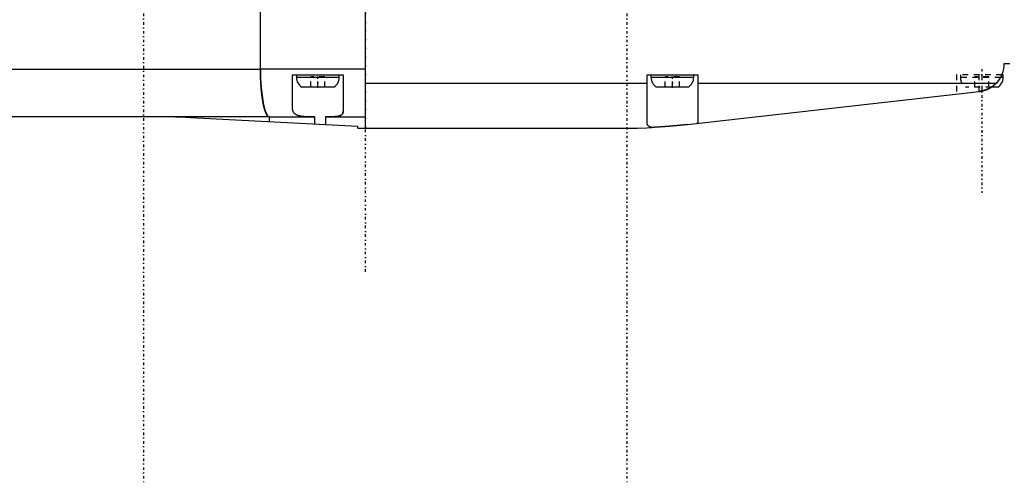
# Model space of a CAD drawing. Extents: x -526 to 218, y -128 to 128.
# Tile 3 of 20: x -351 to -176, y -120 to -38. Entities that reach past the tile are written whole.
import ezdxf

# ---------------------------------------------------------------- set-up
doc = ezdxf.new("R2010")
doc.units = 0
doc.linetypes.add('CENTER', pattern=[1.5, 0.45, -0.5, 0.05, -0.5])
doc.linetypes.add('DASHED', pattern=[2, 1, -1])
for name, color, linetype in [('AM_0', 7, 'CONTINUOUS'), ('AM_3', 7, 'DASHED'), ('AM_7', 7, 'CENTER')]:
    doc.layers.add(name, color=color, linetype=linetype)

msp = doc.modelspace()

# ---------------------------------------------------------------- linework, layer by layer
at = {"layer": 'AM_0', "color": 7, "linetype": 'CONTINUOUS'}
for p, q in [((-289.56, -57), (-289.56, 57)), ((-308.21, -46.5), (-308.21, -35.5)), ((-308.21, -46.5), (-308.21, -35.5)), ((-176, -45.5), (-175, -45.5)), ((-429, -46.5), (-308.21, -46.5)), ((-289.56, -46.5), (-308.21, -46.5)), ((-302.5, -53.44), (-302.5, -47.5)), ((-302.5, -47.5), (-293.5, -47.5)), ((-301.8, -47.5), (-301.8, -48)), ((-294.2, -48), (-301.8, -48)), ((-294.2, -48), (-294.2, -47.5)), ((-293.5, -47.5), (-293.5, -53.95)), ((-289.56, -49), (-239.5, -49)), ((-239.5, -55.93), (-239.5, -47.5)), ((-239.5, -47.5), (-230.5, -47.5)), ((-238.8, -47.5), (-238.8, -48)), ((-231.2, -48), (-238.8, -48)), ((-231.2, -48), (-231.2, -47.5)), ((-230.5, -47.5), (-230.5, -55.93)), ((-230.5, -49), (-177.43, -49)), ((-176.2, -48), (-176.67, -48)), ((-176.2, -47.5), (-176.42, -47.5)), ((-176.2, -48), (-176.2, -47.5)), ((-295.15, -49.7), (-300.85, -49.7)), ((-232.15, -49.7), (-237.85, -49.7)), ((-232.31, -56.36), (-180.44, -50.47)), ((-177.15, -49.7), (-178.29, -49.7)), ((-306.59, -55), (-420.5, -55)), ((-290.9, -56.7), (-320.67, -55.14)), ((-306.59, -55), (-298.54, -55)), ((-306.59, -55.87), (-306.59, -55)), ((-306.59, -55.87), (-306.59, -55)), ((-298.54, -56.3), (-298.54, -55)), ((-296.67, -55), (-289.56, -55)), ((-296.67, -55), (-296.67, -56.39)), ((-290.9, -57), (-290.9, -56.7)), ((-290.9, -57), (-243.6, -57))]:
    msp.add_line(p, q, dxfattribs=at)
msp.add_lwpolyline([(-308.21, -46.5), (-308.18, -48.16), (-308.08, -49.75), (-307.93, -51.22), (-307.73, -52.51), (-307.49, -53.57), (-307.21, -54.35), (-306.9, -54.84), (-306.59, -55)], dxfattribs=at)
for points in [[(-306.59, -55, 0), (-306.6, -55, 0), (-306.63, -55, 0), (-306.65, -54.99, 0), (-306.66, -54.99, 0), (-306.68, -54.99, 0), (-306.7, -54.98, 0), (-306.72, -54.97, 0), (-306.75, -54.96, 0), (-306.77, -54.95, 0), (-306.79, -54.94, 0), (-306.8, -54.93, 0), (-306.82, -54.92, 0), (-306.84, -54.9, 0), (-306.86, -54.88, 0), (-306.89, -54.86, 0), (-306.91, -54.84, 0), (-306.93, -54.81, 0), (-306.94, -54.8, 0), (-306.96, -54.78, 0), (-306.98, -54.76, 0), (-307, -54.73, 0), (-307.01, -54.71, 0), (-307.02, -54.69, 0), (-307.05, -54.66, 0), (-307.07, -54.62, 0), (-307.08, -54.61, 0), (-307.09, -54.59, 0), (-307.11, -54.55, 0), (-307.14, -54.51, 0), (-307.16, -54.47, 0), (-307.18, -54.42, 0), (-307.2, -54.38, 0), (-307.21, -54.35, 0), (-307.22, -54.33, 0), (-307.25, -54.28, 0), (-307.27, -54.23, 0), (-307.29, -54.18, 0), (-307.31, -54.12, 0), (-307.33, -54.07, 0), (-307.34, -54.04, 0), (-307.35, -54.01, 0), (-307.37, -53.95, 0), (-307.39, -53.89, 0), (-307.41, -53.83, 0), (-307.43, -53.77, 0), (-307.45, -53.7, 0), (-307.46, -53.67, 0), (-307.47, -53.64, 0), (-307.49, -53.57, 0), (-307.51, -53.5, 0), (-307.53, -53.43, 0), (-307.55, -53.35, 0), (-307.57, -53.28, 0), (-307.58, -53.24, 0), (-307.59, -53.21, 0), (-307.61, -53.13, 0), (-307.63, -53.05, 0), (-307.64, -52.97, 0), (-307.66, -52.89, 0), (-307.68, -52.81, 0), (-307.69, -52.77, 0), (-307.7, -52.72, 0), (-307.71, -52.64, 0), (-307.73, -52.55, 0), (-307.74, -52.51, 0), (-307.75, -52.47, 0), (-307.76, -52.38, 0), (-307.78, -52.29, 0), (-307.79, -52.24, 0), (-307.8, -52.2, 0), (-307.81, -52.1, 0), (-307.83, -52.01, 0), (-307.84, -51.92, 0), (-307.86, -51.82, 0), (-307.87, -51.72, 0), (-307.88, -51.67, 0), (-307.89, -51.63, 0), (-307.9, -51.53, 0), (-307.91, -51.43, 0), (-307.93, -51.32, 0), (-307.94, -51.22, 0), (-307.95, -51.12, 0), (-307.96, -51.07, 0), (-307.97, -51.01, 0), (-307.98, -50.91, 0), (-307.99, -50.8, 0), (-308, -50.7, 0), (-308.01, -50.59, 0), (-308.03, -50.48, 0), (-308.03, -50.42, 0), (-308.04, -50.37, 0), (-308.05, -50.26, 0), (-308.06, -50.15, 0), (-308.07, -50.04, 0), (-308.08, -49.92, 0), (-308.09, -49.81, 0), (-308.09, -49.75, 0), (-308.1, -49.7, 0), (-308.1, -49.58, 0), (-308.11, -49.47, 0), (-308.12, -49.35, 0), (-308.13, -49.23, 0), (-308.14, -49.11, 0), (-308.14, -49.06, 0), (-308.14, -49, 0), (-308.15, -48.88, 0), (-308.16, -48.76, 0), (-308.16, -48.7, 0), (-308.16, -48.64, 0), (-308.17, -48.52, 0), (-308.17, -48.4, 0), (-308.18, -48.34, 0), (-308.18, -48.28, 0), (-308.18, -48.16, 0), (-308.19, -48.04, 0), (-308.19, -47.92, 0), (-308.2, -47.79, 0), (-308.2, -47.67, 0), (-308.2, -47.61, 0), (-308.2, -47.55, 0), (-308.21, -47.43, 0), (-308.21, -47.3, 0), (-308.21, -47.18, 0), (-308.21, -47.06, 0), (-308.21, -46.93, 0), (-308.21, -46.87, 0), (-308.21, -46.81, 0), (-308.21, -46.69, 0), (-308.21, -46.56, 0), (-308.21, -46.5, 0)], [(-180.44, -50.47, 0), (-180.34, -50.46, 0), (-180.15, -50.43, 0), (-179.97, -50.39, 0), (-179.87, -50.37, 0), (-179.78, -50.35, 0), (-179.59, -50.3, 0), (-179.41, -50.24, 0), (-179.23, -50.17, 0), (-179.05, -50.1, 0), (-178.87, -50.02, 0), (-178.78, -49.98, 0), (-178.7, -49.94, 0), (-178.53, -49.85, 0), (-178.37, -49.75, 0), (-178.21, -49.65, 0), (-178.06, -49.54, 0), (-177.91, -49.43, 0), (-177.84, -49.37, 0), (-177.77, -49.32, 0), (-177.63, -49.19, 0), (-177.5, -49.07, 0), (-177.43, -49, 0)], [(-298.54, -55, 0), (-298.57, -55, 0), (-298.63, -55, 0), (-298.7, -55, 0), (-298.73, -55, 0), (-298.76, -55, 0), (-298.82, -55, 0), (-298.88, -55, 0), (-298.95, -55, 0), (-299.01, -55, 0), (-299.07, -55, 0), (-299.1, -55, 0), (-299.13, -55, 0), (-299.19, -55, 0), (-299.25, -55, 0), (-299.31, -55, 0), (-299.37, -55, 0), (-299.43, -54.99, 0), (-299.46, -54.99, 0), (-299.49, -54.99, 0), (-299.55, -54.99, 0), (-299.61, -54.99, 0), (-299.64, -54.99, 0), (-299.67, -54.99, 0), (-299.73, -54.99, 0), (-299.79, -54.99, 0), (-299.82, -54.99, 0), (-299.85, -54.99, 0), (-299.9, -54.98, 0), (-299.96, -54.98, 0), (-300.02, -54.98, 0), (-300.07, -54.98, 0), (-300.13, -54.97, 0), (-300.16, -54.97, 0), (-300.19, -54.97, 0), (-300.24, -54.97, 0), (-300.3, -54.96, 0), (-300.35, -54.96, 0), (-300.4, -54.96, 0), (-300.46, -54.95, 0), (-300.48, -54.95, 0), (-300.51, -54.95, 0), (-300.56, -54.94, 0), (-300.61, -54.94, 0), (-300.66, -54.93, 0), (-300.72, -54.93, 0), (-300.76, -54.92, 0), (-300.79, -54.92, 0), (-300.81, -54.91, 0), (-300.86, -54.91, 0), (-300.91, -54.9, 0), (-300.96, -54.89, 0), (-301.01, -54.89, 0), (-301.05, -54.88, 0), (-301.07, -54.87, 0), (-301.1, -54.87, 0), (-301.14, -54.86, 0), (-301.19, -54.85, 0), (-301.23, -54.84, 0), (-301.27, -54.83, 0), (-301.32, -54.82, 0), (-301.34, -54.82, 0), (-301.36, -54.81, 0), (-301.4, -54.8, 0), (-301.44, -54.79, 0), (-301.46, -54.78, 0), (-301.48, -54.78, 0), (-301.52, -54.76, 0), (-301.55, -54.75, 0), (-301.57, -54.74, 0), (-301.59, -54.74, 0), (-301.63, -54.72, 0), (-301.67, -54.71, 0), (-301.7, -54.69, 0), (-301.74, -54.68, 0), (-301.77, -54.66, 0), (-301.79, -54.65, 0), (-301.8, -54.65, 0), (-301.84, -54.63, 0), (-301.87, -54.61, 0), (-301.9, -54.59, 0), (-301.93, -54.58, 0), (-301.96, -54.56, 0), (-301.97, -54.55, 0), (-301.98, -54.54, 0), (-302.01, -54.52, 0), (-302.04, -54.5, 0), (-302.07, -54.48, 0), (-302.09, -54.46, 0), (-302.11, -54.43, 0), (-302.13, -54.42, 0), (-302.14, -54.41, 0), (-302.16, -54.39, 0), (-302.18, -54.37, 0), (-302.2, -54.34, 0), (-302.23, -54.32, 0), (-302.25, -54.29, 0), (-302.25, -54.28, 0), (-302.26, -54.27, 0), (-302.28, -54.24, 0), (-302.3, -54.22, 0), (-302.32, -54.19, 0), (-302.33, -54.16, 0), (-302.35, -54.13, 0), (-302.35, -54.12, 0), (-302.36, -54.11, 0), (-302.38, -54.08, 0), (-302.39, -54.05, 0), (-302.39, -54.03, 0), (-302.4, -54.02, 0), (-302.41, -53.99, 0), (-302.42, -53.96, 0), (-302.43, -53.94, 0), (-302.43, -53.93, 0), (-302.44, -53.9, 0), (-302.45, -53.87, 0), (-302.46, -53.83, 0), (-302.47, -53.8, 0), (-302.47, -53.77, 0), (-302.47, -53.75, 0), (-302.48, -53.74, 0), (-302.48, -53.7, 0), (-302.49, -53.67, 0), (-302.49, -53.64, 0), (-302.49, -53.6, 0), (-302.5, -53.57, 0), (-302.5, -53.55, 0), (-302.5, -53.53, 0), (-302.5, -53.49, 0), (-302.5, -53.46, 0), (-302.5, -53.44, 0)], [(-293.5, -53.95, 0), (-293.5, -53.96, 0), (-293.5, -53.99, 0), (-293.5, -54.01, 0), (-293.5, -54.02, 0), (-293.5, -54.04, 0), (-293.51, -54.06, 0), (-293.51, -54.09, 0), (-293.51, -54.11, 0), (-293.51, -54.14, 0), (-293.52, -54.16, 0), (-293.52, -54.17, 0), (-293.52, -54.18, 0), (-293.53, -54.21, 0), (-293.54, -54.23, 0), (-293.54, -54.25, 0), (-293.55, -54.27, 0), (-293.56, -54.29, 0), (-293.56, -54.3, 0), (-293.56, -54.32, 0), (-293.57, -54.34, 0), (-293.58, -54.36, 0), (-293.59, -54.37, 0), (-293.59, -54.38, 0), (-293.6, -54.4, 0), (-293.61, -54.42, 0), (-293.62, -54.43, 0), (-293.63, -54.44, 0), (-293.64, -54.45, 0), (-293.65, -54.47, 0), (-293.66, -54.49, 0), (-293.68, -54.51, 0), (-293.69, -54.53, 0), (-293.7, -54.53, 0), (-293.71, -54.54, 0), (-293.73, -54.56, 0), (-293.74, -54.57, 0), (-293.76, -54.59, 0), (-293.78, -54.61, 0), (-293.8, -54.62, 0), (-293.8, -54.63, 0), (-293.81, -54.64, 0), (-293.83, -54.65, 0), (-293.85, -54.66, 0), (-293.87, -54.68, 0), (-293.9, -54.69, 0), (-293.92, -54.7, 0), (-293.93, -54.71, 0), (-293.94, -54.72, 0), (-293.96, -54.73, 0), (-293.99, -54.74, 0), (-294.01, -54.75, 0), (-294.04, -54.76, 0), (-294.06, -54.77, 0), (-294.07, -54.78, 0), (-294.09, -54.78, 0), (-294.11, -54.79, 0), (-294.14, -54.8, 0), (-294.17, -54.81, 0), (-294.2, -54.82, 0), (-294.23, -54.83, 0), (-294.24, -54.84, 0), (-294.26, -54.84, 0), (-294.29, -54.85, 0), (-294.32, -54.86, 0), (-294.33, -54.86, 0), (-294.35, -54.86, 0), (-294.38, -54.87, 0), (-294.41, -54.88, 0), (-294.43, -54.88, 0), (-294.44, -54.89, 0), (-294.48, -54.89, 0), (-294.51, -54.9, 0), (-294.55, -54.9, 0), (-294.58, -54.91, 0), (-294.62, -54.92, 0), (-294.63, -54.92, 0), (-294.65, -54.92, 0), (-294.69, -54.93, 0), (-294.73, -54.93, 0), (-294.76, -54.94, 0), (-294.8, -54.94, 0), (-294.84, -54.94, 0), (-294.86, -54.95, 0), (-294.88, -54.95, 0), (-294.92, -54.95, 0), (-294.96, -54.96, 0), (-295, -54.96, 0), (-295.04, -54.96, 0), (-295.08, -54.97, 0), (-295.1, -54.97, 0), (-295.12, -54.97, 0), (-295.16, -54.97, 0), (-295.21, -54.97, 0), (-295.25, -54.98, 0), (-295.29, -54.98, 0), (-295.33, -54.98, 0), (-295.36, -54.98, 0), (-295.38, -54.98, 0), (-295.42, -54.98, 0), (-295.47, -54.99, 0), (-295.51, -54.99, 0), (-295.56, -54.99, 0), (-295.6, -54.99, 0), (-295.63, -54.99, 0), (-295.65, -54.99, 0), (-295.7, -54.99, 0), (-295.74, -54.99, 0), (-295.77, -54.99, 0), (-295.79, -54.99, 0), (-295.84, -55, 0), (-295.89, -55, 0), (-295.91, -55, 0), (-295.94, -55, 0), (-295.99, -55, 0), (-296.03, -55, 0), (-296.08, -55, 0), (-296.13, -55, 0), (-296.18, -55, 0), (-296.21, -55, 0), (-296.23, -55, 0), (-296.28, -55, 0), (-296.33, -55, 0), (-296.38, -55, 0), (-296.44, -55, 0), (-296.49, -55, 0), (-296.51, -55, 0), (-296.54, -55, 0), (-296.59, -55, 0), (-296.64, -55, 0), (-296.67, -55, 0)], [(-320.67, -55.14, 0), (-321.54, -55.1, 0), (-323.28, -55.03, 0), (-325.03, -55, 0), (-325.9, -55, 0)], [(-238.67, -56.88, 0), (-238.71, -56.87, 0), (-238.8, -56.84, 0), (-238.89, -56.81, 0), (-238.93, -56.79, 0), (-238.97, -56.78, 0), (-239.04, -56.74, 0), (-239.11, -56.7, 0), (-239.18, -56.66, 0), (-239.23, -56.61, 0), (-239.28, -56.56, 0), (-239.31, -56.53, 0), (-239.33, -56.51, 0), (-239.37, -56.45, 0), (-239.4, -56.4, 0), (-239.43, -56.33, 0), (-239.45, -56.27, 0), (-239.47, -56.2, 0), (-239.48, -56.16, 0), (-239.49, -56.13, 0), (-239.49, -56.05, 0), (-239.5, -55.97, 0), (-239.5, -55.93, 0)], [(-230.5, -55.93, 0), (-230.5, -55.97, 0), (-230.51, -56.05, 0), (-230.51, -56.12, 0), (-230.52, -56.16, 0)], [(-243.6, -57, 0), (-242.81, -57, 0), (-241.19, -56.97, 0), (-239.51, -56.92, 0), (-238.67, -56.88, 0)], [(-232.31, -56.36, 0), (-232.34, -56.36, 0), (-232.39, -56.37, 0), (-232.45, -56.38, 0), (-232.48, -56.38, 0), (-232.5, -56.38, 0), (-232.56, -56.39, 0), (-232.62, -56.39, 0), (-232.67, -56.4, 0), (-232.73, -56.41, 0), (-232.79, -56.41, 0), (-232.82, -56.42, 0), (-232.85, -56.42, 0), (-232.91, -56.43, 0), (-232.97, -56.43, 0), (-233.03, -56.44, 0), (-233.09, -56.45, 0), (-233.15, -56.45, 0), (-233.18, -56.46, 0), (-233.21, -56.46, 0), (-233.27, -56.47, 0), (-233.33, -56.47, 0), (-233.37, -56.47, 0), (-233.4, -56.48, 0), (-233.46, -56.48, 0), (-233.52, -56.49, 0), (-233.56, -56.49, 0), (-233.59, -56.5, 0), (-233.65, -56.5, 0), (-233.72, -56.51, 0), (-233.78, -56.52, 0), (-233.85, -56.52, 0), (-233.91, -56.53, 0), (-233.94, -56.53, 0), (-233.98, -56.54, 0), (-234.04, -56.54, 0), (-234.11, -56.55, 0), (-234.17, -56.55, 0), (-234.24, -56.56, 0), (-234.3, -56.57, 0), (-234.34, -56.57, 0), (-234.37, -56.57, 0), (-234.43, -56.58, 0), (-234.5, -56.58, 0), (-234.56, -56.59, 0), (-234.63, -56.6, 0), (-234.69, -56.6, 0), (-234.73, -56.61, 0), (-234.76, -56.61, 0), (-234.82, -56.61, 0), (-234.89, -56.62, 0), (-234.95, -56.63, 0), (-235.01, -56.63, 0), (-235.08, -56.64, 0), (-235.11, -56.64, 0), (-235.14, -56.64, 0), (-235.21, -56.65, 0), (-235.27, -56.65, 0), (-235.34, -56.66, 0), (-235.4, -56.66, 0), (-235.47, -56.67, 0), (-235.5, -56.67, 0), (-235.53, -56.67, 0), (-235.6, -56.68, 0), (-235.66, -56.68, 0), (-235.7, -56.69, 0), (-235.73, -56.69, 0), (-235.79, -56.69, 0), (-235.86, -56.7, 0), (-235.89, -56.7, 0), (-235.92, -56.71, 0), (-235.99, -56.71, 0), (-236.06, -56.71, 0), (-236.12, -56.72, 0), (-236.19, -56.72, 0), (-236.25, -56.73, 0), (-236.28, -56.73, 0), (-236.31, -56.73, 0), (-236.38, -56.74, 0), (-236.44, -56.74, 0), (-236.51, -56.75, 0), (-236.57, -56.75, 0), (-236.63, -56.76, 0), (-236.67, -56.76, 0), (-236.7, -56.76, 0), (-236.76, -56.77, 0), (-236.82, -56.77, 0), (-236.88, -56.77, 0), (-236.94, -56.78, 0), (-237, -56.78, 0), (-237.03, -56.78, 0), (-237.06, -56.79, 0), (-237.12, -56.79, 0), (-237.18, -56.79, 0), (-237.24, -56.8, 0), (-237.3, -56.8, 0), (-237.36, -56.81, 0), (-237.39, -56.81, 0), (-237.41, -56.81, 0), (-237.47, -56.81, 0), (-237.53, -56.82, 0), (-237.58, -56.82, 0), (-237.64, -56.82, 0), (-237.69, -56.83, 0), (-237.72, -56.83, 0), (-237.74, -56.83, 0), (-237.79, -56.83, 0), (-237.85, -56.83, 0), (-237.87, -56.84, 0), (-237.9, -56.84, 0), (-237.95, -56.84, 0), (-237.99, -56.84, 0), (-238.02, -56.84, 0), (-238.04, -56.85, 0), (-238.09, -56.85, 0), (-238.14, -56.85, 0), (-238.18, -56.85, 0), (-238.23, -56.86, 0), (-238.27, -56.86, 0), (-238.29, -56.86, 0), (-238.31, -56.86, 0), (-238.36, -56.86, 0), (-238.4, -56.86, 0), (-238.44, -56.87, 0), (-238.49, -56.87, 0), (-238.53, -56.87, 0), (-238.55, -56.87, 0), (-238.57, -56.87, 0), (-238.61, -56.88, 0), (-238.65, -56.88, 0), (-238.67, -56.88, 0)]]:
    msp.add_polyline3d(points, dxfattribs=at)
for centre, radius, start, end in [((-181, -45.5), 5, 315.573, 0), ((-299.8, -48), 2, 180, 238.2117), ((-296.2, -48), 2, 301.7883, 0), ((-236.8, -48), 2, 180, 238.2117), ((-233.2, -48), 2, 301.7883, 0), ((-178.2, -48), 2, 301.7883, 0), ((-181, -45.5), 5, 276.4806, 302.8599)]:
    msp.add_arc(centre, radius, start, end, dxfattribs=at)
at = {"layer": 'AM_3', "color": 6, "linetype": 'DASHED'}
for p, q in [((-296.75, -47.9), (-299.25, -47.9)), ((-299.25, -49.7), (-299.25, -47.9)), ((-298, -49.7), (-298, -47.9)), ((-296.75, -49.7), (-296.75, -47.9)), ((-233.75, -47.9), (-236.25, -47.9)), ((-236.25, -49.7), (-236.25, -47.9)), ((-235, -49.7), (-235, -47.9)), ((-233.75, -49.7), (-233.75, -47.9)), ((-184.5, -47.5), (-184.5, -50.93)), ((-176.42, -47.5), (-184.5, -47.5)), ((-183.8, -47.5), (-183.8, -48)), ((-176.67, -48), (-183.8, -48)), ((-178.75, -47.9), (-181.25, -47.9)), ((-181.25, -49.7), (-181.25, -47.9)), ((-180.5, -47.5), (-180.5, -50.48)), ((-180, -47.5), (-180, -50.4)), ((-178.75, -49.7), (-178.75, -47.9)), ((-178.29, -49.7), (-182.85, -49.7))]:
    msp.add_line(p, q, dxfattribs=at)
for points in [[(-176.42, -47.5, 0), (-176.47, -47.63, 0), (-176.6, -47.87, 0), (-176.73, -48.11, 0), (-176.81, -48.23, 0), (-176.88, -48.34, 0), (-177.05, -48.56, 0), (-177.22, -48.78, 0), (-177.41, -48.98, 0), (-177.62, -49.18, 0), (-177.83, -49.36, 0), (-177.94, -49.45, 0), (-178.05, -49.54, 0), (-178.29, -49.7, 0), (-178.43, -49.79, 0), (-178.47, -49.81, 0), (-178.51, -49.84, 0), (-178.53, -49.85, 0), (-178.55, -49.86, 0), (-178.59, -49.88, 0), (-178.64, -49.91, 0), (-178.68, -49.93, 0), (-178.72, -49.95, 0), (-178.77, -49.97, 0), (-178.79, -49.99, 0), (-178.81, -50, 0), (-178.86, -50.02, 0), (-178.91, -50.04, 0), (-178.95, -50.06, 0), (-179, -50.08, 0), (-179.05, -50.1, 0), (-179.07, -50.11, 0), (-179.09, -50.12, 0), (-179.14, -50.14, 0), (-179.19, -50.16, 0), (-179.24, -50.18, 0), (-179.29, -50.2, 0), (-179.34, -50.21, 0), (-179.36, -50.22, 0), (-179.38, -50.23, 0), (-179.43, -50.25, 0), (-179.48, -50.26, 0), (-179.51, -50.27, 0), (-179.54, -50.28, 0), (-179.59, -50.3, 0), (-179.64, -50.31, 0), (-179.66, -50.32, 0), (-179.69, -50.32, 0), (-179.74, -50.34, 0), (-179.79, -50.35, 0), (-179.84, -50.36, 0), (-179.89, -50.38, 0), (-179.94, -50.39, 0), (-179.97, -50.39, 0), (-180, -50.4, 0), (-180.05, -50.41, 0), (-180.1, -50.42, 0), (-180.15, -50.43, 0), (-180.2, -50.44, 0), (-180.25, -50.44, 0), (-180.28, -50.45, 0), (-180.31, -50.45, 0), (-180.36, -50.46, 0), (-180.41, -50.47, 0), (-180.44, -50.47, 0)], [(-296.67, -55, 0), (-296.64, -55, 0), (-296.59, -55, 0), (-296.54, -55, 0), (-296.51, -55, 0), (-296.49, -55, 0), (-296.43, -55, 0), (-296.38, -55, 0), (-296.33, -55, 0), (-296.28, -55, 0), (-296.23, -55, 0), (-296.21, -55, 0), (-296.18, -55, 0), (-296.13, -55, 0), (-296.08, -55, 0), (-296.03, -55, 0), (-295.98, -55, 0), (-295.94, -55, 0), (-295.91, -55, 0), (-295.89, -55, 0), (-295.84, -55, 0), (-295.79, -54.99, 0), (-295.77, -54.99, 0), (-295.74, -54.99, 0), (-295.7, -54.99, 0), (-295.65, -54.99, 0), (-295.63, -54.99, 0), (-295.6, -54.99, 0), (-295.56, -54.99, 0), (-295.51, -54.99, 0), (-295.47, -54.99, 0), (-295.42, -54.98, 0), (-295.38, -54.98, 0), (-295.36, -54.98, 0), (-295.33, -54.98, 0), (-295.29, -54.98, 0), (-295.25, -54.98, 0), (-295.21, -54.97, 0), (-295.16, -54.97, 0), (-295.12, -54.97, 0), (-295.1, -54.97, 0), (-295.08, -54.97, 0), (-295.04, -54.96, 0), (-295, -54.96, 0), (-294.96, -54.96, 0), (-294.92, -54.95, 0), (-294.88, -54.95, 0), (-294.86, -54.95, 0), (-294.84, -54.94, 0), (-294.8, -54.94, 0), (-294.76, -54.94, 0), (-294.72, -54.93, 0), (-294.69, -54.93, 0), (-294.65, -54.92, 0), (-294.63, -54.92, 0), (-294.62, -54.92, 0), (-294.58, -54.91, 0), (-294.55, -54.9, 0), (-294.51, -54.9, 0), (-294.48, -54.89, 0), (-294.44, -54.89, 0), (-294.43, -54.88, 0), (-294.41, -54.88, 0), (-294.38, -54.87, 0), (-294.35, -54.86, 0), (-294.33, -54.86, 0), (-294.32, -54.86, 0), (-294.29, -54.85, 0), (-294.26, -54.84, 0), (-294.24, -54.84, 0), (-294.23, -54.83, 0), (-294.2, -54.82, 0), (-294.17, -54.81, 0), (-294.14, -54.8, 0), (-294.11, -54.79, 0), (-294.09, -54.78, 0), (-294.07, -54.78, 0), (-294.06, -54.77, 0), (-294.04, -54.76, 0), (-294.01, -54.75, 0), (-293.99, -54.74, 0), (-293.96, -54.73, 0), (-293.94, -54.72, 0), (-293.93, -54.71, 0), (-293.92, -54.7, 0), (-293.9, -54.69, 0), (-293.87, -54.68, 0), (-293.85, -54.66, 0), (-293.83, -54.65, 0), (-293.81, -54.64, 0), (-293.8, -54.63, 0), (-293.79, -54.62, 0), (-293.78, -54.61, 0), (-293.76, -54.59, 0), (-293.74, -54.57, 0), (-293.72, -54.56, 0), (-293.71, -54.54, 0), (-293.7, -54.53, 0), (-293.69, -54.52, 0), (-293.68, -54.51, 0), (-293.66, -54.49, 0), (-293.65, -54.47, 0), (-293.64, -54.45, 0), (-293.63, -54.44, 0), (-293.62, -54.43, 0), (-293.61, -54.42, 0), (-293.6, -54.4, 0), (-293.59, -54.38, 0), (-293.59, -54.37, 0), (-293.58, -54.36, 0), (-293.57, -54.34, 0), (-293.56, -54.32, 0), (-293.56, -54.3, 0), (-293.56, -54.29, 0), (-293.55, -54.27, 0), (-293.54, -54.25, 0), (-293.54, -54.23, 0), (-293.53, -54.21, 0), (-293.52, -54.18, 0), (-293.52, -54.17, 0), (-293.52, -54.16, 0), (-293.51, -54.14, 0), (-293.51, -54.11, 0), (-293.51, -54.09, 0), (-293.51, -54.06, 0), (-293.5, -54.04, 0), (-293.5, -54.02, 0), (-293.5, -54.01, 0), (-293.5, -53.99, 0), (-293.5, -53.96, 0), (-293.5, -53.95, 0)], [(-230.52, -56.16, 0), (-230.51, -56.12, 0), (-230.51, -56.05, 0), (-230.5, -55.97, 0), (-230.5, -55.93, 0)]]:
    msp.add_polyline3d(points, dxfattribs=at)
for centre, radius, start, end in [((-181.8, -48), 2, 180, 238.2117), ((-181, -45.5), 5, 302.8599, 315.573)]:
    msp.add_arc(centre, radius, start, end, dxfattribs=at)
at = {"layer": 'AM_7', "color": 4, "linetype": 'CENTER'}
for p, q in [((-329, 119.9), (-329, -119.9)), ((-243.08, 119.9), (-243.08, -119.9)), ((-289.56, -82.5), (-289.56, 82.5)), ((-180, -46.5), (-180, -68.5)), ((-298, -49.81), (-298, -47.39)), ((-235, -49.81), (-235, -47.39))]:
    msp.add_line(p, q, dxfattribs=at)

doc.saveas('drawing.dxf')
